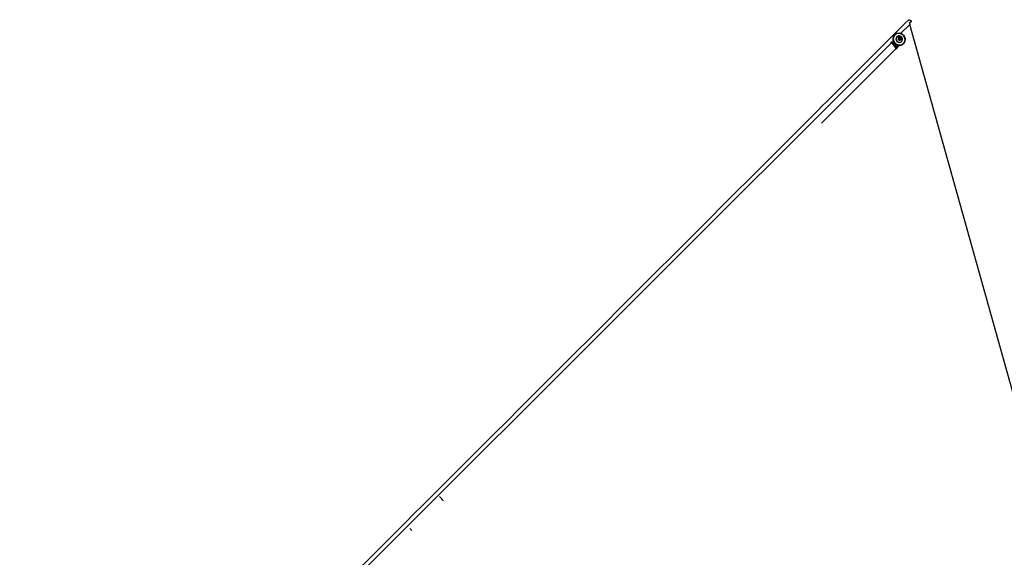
# Model space of a CAD drawing. Header units: millimetres. Extents: x 20 to 26560, y 40 to 18133.
# Tile 54 of 97: x 5538 to 8314, y 14578 to 16096. Entities that reach past the tile are written whole.
import ezdxf

# ---------------------------------------------------------------- set-up
doc = ezdxf.new("R2010")
doc.units = ezdxf.units.MM
doc.header["$LTSCALE"] = 2
doc.layers.add('COMPONENT_GEOMETRY', color=7, linetype='Continuous')
doc.styles.add('SLDTEXTSTYLE0', font='TXT', dxfattribs={"width": 0.75})
doc.dimstyles.new('SLDDIMSTYLE1', dxfattribs={"dimtxt": 150, "dimasz": 6.604, "dimexe": 0, "dimexo": 0.0625, "dimgap": 37.5, "dimtad": 0, "dimtih": 1, "dimtoh": 1, "dimdec": 0, "dimrnd": 1e-09, "dimzin": 12, "dimdsep": 46, "dimtxsty": 'SLDTEXTSTYLE0', "dimsah": 1, "dimcen": 0.09, "dimadec": 0, "dimazin": 3, "dimtfac": 1, "dimtdec": 0, "dimtofl": 0, "dimtmove": 0, "dimatfit": 3, "dimfxl": 1, "dimfrac": 2, "dimtolj": 1, "dimtzin": 12, "dimarcsym": 0})

# ---------------------------------------------------------------- blocks, each defined once
blk = doc.blocks.new('_D_1')
at = {"layer": 'COMPONENT_GEOMETRY', "color": 7}
for p, q in [((8687.5, 18132.8), (8641.8, 18132.8)), ((8641.8, 18132.8), (8641.8, 17894.7)), ((9509.4, 18132.8), (9555.1, 18132.8)), ((9555.1, 18132.8), (9555.1, 17894.7)), ((1221.2, 13267), (1221.2, 17923.1)), ((1221.2, 17916.7), (8565.7, 17916.7)), ((16975.8, 17916.7), (9631.2, 17916.7)), ((16975.8, 13267), (16975.8, 17923.1)), ((8641.8, 17894.7), (8687.5, 17894.7)), ((9555.1, 17894.7), (9509.4, 17894.7))]:
    blk.add_line(p, q, dxfattribs=at)
for points in [[(1221.2, 17916.7), (1227.8, 17915.7), (1227.8, 17917.8)], [(16975.8, 17916.7), (16969.1, 17917.8), (16969.1, 17915.7)]]:
    blk.add_solid(points, dxfattribs=at)
at = {"layer": 'COMPONENT_GEOMETRY', "color": 7, "char_height": 150, "attachment_point": 1, "style": 'SLDTEXTSTYLE0'}
for s, insert in [('25\'10.13"', (8687.5, 18088)), ('7877mm', (8689.3, 17863.6))]:
    blk.add_mtext(s, dxfattribs=dict(at, insert=insert))

msp = doc.modelspace()

# ---------------------------------------------------------------- linework, layer by layer
at = {"color": 8, "linetype": 'Continuous', "lineweight": 25}
for p, q in [((8047.56, 16082.34), (8021.62, 16056.4)), ((8003.98, 16027.2), (8005.06, 16028.28)), ((8009.16, 16014.8), (7798.12, 15803.76))]:
    msp.add_line(p, q, dxfattribs=at)
at = {"color": 7, "linetype": 'Continuous', "lineweight": 25}
for p, q in [((8046.08, 16085.82), (8052.01, 16091.75)), ((8046.37, 16086.35), (8047.56, 16082.34)), ((8816.15, 13332.22), (8047.56, 16082.34)), ((8052.01, 16091.75), (8052.17, 16092.15)), ((8005, 16052.97), (8004.21, 16052.18)), ((8011.12, 16047.77), (8010.93, 16047.58)), ((8003.98, 16027.2), (8001.73, 16024.95)), ((8015.71, 16041.8), (8016.81, 16044.89)), ((8017.91, 16039.13), (8015.71, 16041.8)), ((8016.56, 16044.19), (8017.68, 16044.33)), ((8016.81, 16044.89), (8020.1, 16045.31)), ((8017.68, 16044.33), (8019.33, 16044.54)), ((8021.2, 16039.55), (8017.91, 16039.13)), ((8019.33, 16044.54), (8020.1, 16045.31)), ((8019.33, 16044.54), (8020.43, 16043.21)), ((8020.1, 16045.31), (8022.3, 16042.64)), ((8020.43, 16043.21), (8021.53, 16041.87)), ((8020.98, 16040.32), (8020.68, 16039.48)), ((8021.53, 16041.87), (8020.98, 16040.32)), ((8022.3, 16042.64), (8021.2, 16039.55)), ((8021.53, 16041.87), (8022.3, 16042.64)), ((8024.36, 16034.14), (8024.55, 16034.33)), ((8028.96, 16027.43), (8029.75, 16028.22)), ((8011.69, 16017.33), (8009.7, 16015.33)), ((8011.8, 16017.46), (8011.69, 16017.33))]:
    msp.add_line(p, q, dxfattribs=at)
at = {"color": 7, "linetype": 'Continuous', "lineweight": 25, "flags": 128}
for points in [[(8052.17, 16092.15), (8049.39, 16089.36), (8046.37, 16086.35)], [(8004.21, 16052.18), (8002.13, 16049.59), (8000.64, 16046.6), (7999.81, 16043.34), (7999.66, 16039.92), (8000.2, 16036.51), (8001.42, 16033.23), (8003.25, 16030.22), (8005.63, 16027.6), (8008.46, 16025.48), (8011.63, 16023.94), (8014.99, 16023.06), (8018.42, 16022.86), (8021.78, 16023.36), (8024.92, 16024.52), (8027.72, 16026.32), (8028.96, 16027.43)], [(8005, 16052.97), (8007.59, 16055.05), (8010.58, 16056.54), (8013.84, 16057.37), (8017.26, 16057.52), (8020.67, 16056.98), (8023.95, 16055.76), (8026.96, 16053.93), (8029.58, 16051.54), (8031.7, 16048.71), (8033.24, 16045.55), (8034.12, 16042.19), (8034.32, 16038.76), (8033.82, 16035.4), (8032.66, 16032.26), (8030.86, 16029.45), (8028.52, 16027.11), (8025.71, 16025.32), (8022.57, 16024.15), (8019.22, 16023.65), (8015.78, 16023.85), (8012.42, 16024.73), (8009.26, 16026.27), (8006.43, 16028.39), (8004.04, 16031.01), (8002.21, 16034.02), (8000.99, 16037.3), (8000.45, 16040.72), (8000.6, 16044.13), (8001.43, 16047.39), (8002.92, 16050.38), (8005, 16052.97)], [(8005.39, 16052.78), (8003.35, 16050.26), (8001.9, 16047.34), (8001.08, 16044.14), (8000.93, 16040.81), (8001.47, 16037.47), (8002.65, 16034.27), (8004.45, 16031.32), (8006.77, 16028.77), (8009.54, 16026.69), (8012.63, 16025.2), (8015.92, 16024.33), (8019.27, 16024.14), (8022.55, 16024.62), (8025.62, 16025.76), (8028.36, 16027.52), (8030.65, 16029.81), (8032.41, 16032.55), (8033.55, 16035.62), (8034.03, 16038.9), (8033.84, 16042.25), (8032.97, 16045.54), (8031.47, 16048.63), (8029.4, 16051.39), (8026.84, 16053.72), (8023.9, 16055.51), (8020.69, 16056.7), (8017.36, 16057.23), (8014.02, 16057.09), (8010.83, 16056.27), (8007.91, 16054.82), (8005.39, 16052.78)], [(8024.79, 16046.61), (8022.9, 16048.39), (8020.64, 16049.61), (8018.17, 16050.21), (8015.68, 16050.12), (8013.34, 16049.36), (8011.34, 16047.98), (8009.82, 16046.09), (8008.9, 16043.83), (8008.63, 16041.36), (8009.05, 16038.87), (8010.12, 16036.53), (8011.76, 16034.54), (8013.86, 16033.02), (8016.24, 16032.1), (8018.75, 16031.85), (8021.19, 16032.28), (8023.38, 16033.35), (8025.15, 16035), (8026.39, 16037.1), (8026.99, 16039.49), (8026.91, 16041.99), (8026.16, 16044.43), (8024.79, 16046.61)], [(8022.48, 16045), (8021.06, 16046.19), (8019.33, 16046.78), (8017.55, 16046.67), (8015.99, 16045.89), (8014.89, 16044.54), (8014.41, 16042.85), (8014.64, 16041.05), (8015.53, 16039.44), (8016.95, 16038.25), (8018.68, 16037.66), (8020.46, 16037.77), (8022.02, 16038.55), (8023.12, 16039.9), (8023.6, 16041.6), (8023.37, 16043.39), (8022.48, 16045)]]:
    msp.add_lwpolyline(points, dxfattribs=at)
at = {"color": 8, "linetype": 'Continuous', "lineweight": 25, "flags": 128}
for points in [[(7995.07, 16029.85), (6522.37, 14557.23), (6322.64, 14357.52), (6122.9, 14157.81), (5923.15, 13958.12), (5723.39, 13758.45), (5653.43, 13688.58)], [(8016.73, 16023.33), (8011.8, 16017.46), (8011.8, 16017.46), (8011.8, 16017.46)], [(6637.36, 14659.98), (6640.21, 14656.96), (6643.1, 14653.56)]]:
    msp.add_lwpolyline(points, dxfattribs=at)
at = {"color": 7, "linetype": 'Continuous', "lineweight": 25}
for centre, radius, start, end in [((8017.99, 16041.21), 9.51, 137.94121, 312.05879), ((7960.72, 15984.04), 57.38, 32.41507, 54.63401), ((7966.29, 15988.94), 53.71, 32.07256, 45.42452), ((8018.02, 16041.64), 2.71, 97.08265, 125.69253), ((8018.03, 16041.27), 3.08, 38.92669, 96.47856), ((8018.15, 16041.28), 2.99, 341.42653, 40.20824), ((8018.47, 16041.21), 2.67, 318.78587, 340.5584), ((8004.51, 16011.69), 5.6, 12.49261, 33.7837)]:
    msp.add_arc(centre, radius, start, end, dxfattribs=at)
at = {"color": 8, "linetype": 'Continuous', "lineweight": 25}
for centre, radius, start, end in [((7963.47, 15986.94), 57.12, 44.81577, 54.60751), ((8009.02, 16015.95), 0.91, 269.35009, 317.76929), ((6666.27, 14689.43), 81.89, 36.23173, 47.35667)]:
    msp.add_arc(centre, radius, start, end, dxfattribs=at)
msp.add_ellipse((7996.36, 16019.57), major_axis=(-15.1, 15.66), ratio=0.3494511, start_param=4.7187194, end_param=5.1802354, dxfattribs=at)
at = {"color": 7, "linetype": 'Continuous', "lineweight": 25}
for centre, major_axis, ratio, start_param, end_param in [((7996.36, 16019.57), (15.66, -15.1), 0.3494511, 0.9562203, 1.5644659), ((8006.02, 16016.51), (4.31, -4.17), 0.3494655, 0.4639342, 0.9566914)]:
    msp.add_ellipse(centre, major_axis=major_axis, ratio=ratio, start_param=start_param, end_param=end_param, dxfattribs=at)
at = {"color": 8, "linetype": 'Continuous', "lineweight": 25}
msp.add_open_spline([(5646.24, 13697.21), (5666.18, 13717.18), (5815.87, 13867.18), (6095.77, 14146.89), (6485.44, 14536.69), (6875.19, 14926.43), (7264.92, 15316.19), (7654.66, 15705.94), (7914.49, 15965.77), (8044.4, 16095.68)], degree=3, knots=[0, 0, 0, 0, 0.0249658, 0.1874713, 0.349977, 0.5124828, 0.6749885, 0.8374943, 1, 1, 1, 1], dxfattribs=at)
at = {"color": 7, "linetype": 'Continuous', "lineweight": 25}
for points, knots in [([(8044.4, 16095.68), (8045.05, 16095.41), (8046.34, 16094.87), (8048.28, 16094.01), (8050.24, 16093.1), (8051.53, 16092.47), (8052.17, 16092.15)], [0, 0, 0, 0, 0.2445592, 0.489677, 0.7445214, 1, 1, 1, 1]), ([(8001.73, 16024.95), (8001.69, 16024.9), (8001.59, 16024.81), (8001.45, 16024.66), (8001.32, 16024.54), (8001.23, 16024.45), (8001.2, 16024.41), (8001.19, 16024.4)], [0, 0, 0, 0, 0.2147331, 0.4294667, 0.6441866, 0.8588769, 1, 1, 1, 1]), ([(8012.56, 16015.49), (8012.56, 16015.52), (8012.53, 16015.73), (8012.36, 16016.14), (8012.08, 16016.7), (8011.84, 16017.1), (8011.7, 16017.31), (8011.69, 16017.33)], [0, 0, 0, 0, 0.0756901, 0.420191, 0.6938953, 0.972806, 1, 1, 1, 1])]:
    msp.add_open_spline(points, degree=3, knots=knots, dxfattribs=at)

# ---------------------------------------------------------------- dimensions: what is measured, and where the dimension line sits
at = {"layer": 'COMPONENT_GEOMETRY', "color": 7}
dim = msp.add_linear_dim(base=(16975.75, 17916.75), p1=(1221.17, 13264.43), p2=(16975.75, 13264.43), angle=0, dimstyle='SLDDIMSTYLE1', dxfattribs=at)
dim.commit()
dim.dimension.update_dxf_attribs({"geometry": '_D_1', "text_midpoint": (9098.46, 17916.75), "dimtype": 160})

doc.saveas('drawing.dxf')
